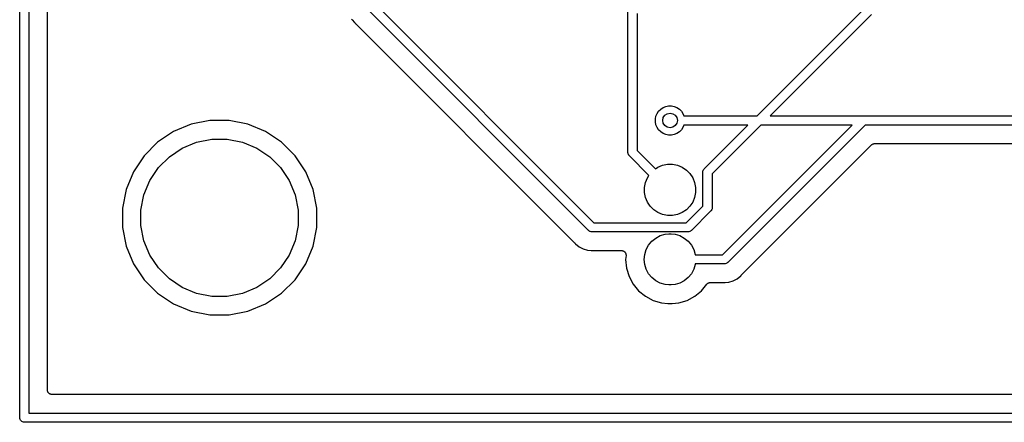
# Model space of a CAD drawing. Extents: x 3.01 to 9.03, y -6.32 to -2.47.
# Tile 1 of 25: x 3.01 to 4.07, y -6.32 to -5.89. Entities that reach past the tile are written whole.
import ezdxf

# ---------------------------------------------------------------- set-up
doc = ezdxf.new("R2010")
doc.units = 0
doc.header["$MEASUREMENT"] = 0
doc.layers.add('BLACK', color=7, linetype='CONTINUOUS')

msp = doc.modelspace()

# ---------------------------------------------------------------- linework, layer by layer
at = {"layer": 'BLACK', "linetype": 'CONTINUOUS'}
for p, q in [((3.01484, -6.31499), (3.01484, -5.04001)), ((3.02469, -5.0418), (3.02469, -6.31031)), ((3.04469, -6.28531), (3.04469, -5.05216)), ((3.80875, -5.99028), (4.39028, -5.40875)), ((3.39776, -5.87017), (3.63302, -6.10543)), ((3.62733, -6.11366), (3.38953, -5.87586)), ((3.66971, -6.0294), (3.66971, -5.87546)), ((3.67955, -5.88025), (3.67955, -6.02761)), ((3.93192, -5.88103), (3.82267, -5.99028)), ((3.37201, -5.88612), (3.3727, -5.88695)), ((3.3727, -5.88695), (3.3727, -5.88695)), ((3.3727, -5.88695), (3.37513, -5.88991)), ((3.37513, -5.88991), (3.37589, -5.89054)), ((3.37589, -5.89054), (3.37594, -5.89058)), ((3.37594, -5.89058), (3.37609, -5.89073)), ((3.37609, -5.89073), (3.37625, -5.89087)), ((3.37625, -5.89087), (3.61232, -6.12694)), ((3.69986, -5.9906), (3.70104, -5.98774)), ((3.70104, -5.98774), (3.70277, -5.98516)), ((3.70277, -5.98516), (3.70496, -5.98296)), ((3.70496, -5.98296), (3.70754, -5.98124)), ((3.70754, -5.98124), (3.71041, -5.98005)), ((3.71041, -5.98005), (3.71345, -5.97945)), ((3.71345, -5.97945), (3.71655, -5.97945)), ((3.71655, -5.97945), (3.71959, -5.98005)), ((3.71959, -5.98005), (3.72246, -5.98124)), ((3.72246, -5.98124), (3.72504, -5.98296)), ((3.72504, -5.98296), (3.72723, -5.98516)), ((3.72723, -5.98516), (3.72896, -5.98774)), ((3.72896, -5.98774), (3.73001, -5.99028)), ((3.19948, -5.99938), (3.18043, -6.00726)), ((3.21969, -5.99535), (3.19948, -5.99938)), ((3.24031, -5.99535), (3.21969, -5.99535)), ((3.26052, -5.99938), (3.24031, -5.99535)), ((3.27957, -6.00726), (3.26052, -5.99938)), ((3.69925, -5.99365), (3.69986, -5.9906)), ((3.69925, -5.99675), (3.69925, -5.99365)), ((3.69986, -5.99979), (3.69925, -5.99675)), ((3.70104, -6.00266), (3.69986, -5.99979)), ((3.73001, -5.99028), (3.80875, -5.99028)), ((3.82267, -5.99028), (3.92281, -5.99028)), ((3.92281, -5.99028), (3.92305, -5.99025)), ((3.92305, -5.99025), (3.92329, -5.99028)), ((3.92329, -5.99028), (4.39028, -5.99028)), ((3.18043, -6.00726), (3.16329, -6.01872)), ((3.29671, -6.01872), (3.27957, -6.00726)), ((3.70277, -6.00524), (3.70104, -6.00266)), ((3.70496, -6.00743), (3.70277, -6.00524)), ((3.70754, -6.00915), (3.70496, -6.00743)), ((3.71041, -6.01034), (3.70754, -6.00915)), ((3.71345, -6.01094), (3.71041, -6.01034)), ((3.71959, -6.01034), (3.71655, -6.01094)), ((3.72246, -6.00915), (3.71959, -6.01034)), ((3.72504, -6.00743), (3.72246, -6.00915)), ((3.72723, -6.00524), (3.72504, -6.00743)), ((3.72896, -6.00266), (3.72723, -6.00524)), ((3.73001, -6.00012), (3.72896, -6.00266)), ((3.79891, -6.00012), (3.73001, -6.00012)), ((3.75205, -6.04698), (3.79891, -6.00012)), ((3.81283, -6.00012), (3.76028, -6.05267)), ((3.7714, -6.13988), (3.91117, -6.00012)), ((3.92509, -6.00012), (3.77709, -6.14811)), ((3.91117, -6.00012), (3.81283, -6.00012)), ((4.39316, -6.00012), (3.92509, -6.00012)), ((3.16329, -6.01872), (3.14872, -6.03329)), ((3.18991, -6.02499), (3.20531, -6.01861)), ((3.20531, -6.01861), (3.22166, -6.01535)), ((3.22166, -6.01535), (3.23834, -6.01535)), ((3.23834, -6.01535), (3.25469, -6.01861)), ((3.25469, -6.01861), (3.27009, -6.02499)), ((3.31128, -6.03329), (3.29671, -6.01872)), ((3.71655, -6.01094), (3.71345, -6.01094)), ((3.93196, -6.02153), (3.93232, -6.02124)), ((3.93232, -6.02124), (3.93267, -6.02095)), ((3.93267, -6.02095), (3.9327, -6.02094)), ((3.9327, -6.02094), (3.93272, -6.02092)), ((3.93272, -6.02092), (3.93313, -6.02071)), ((3.93313, -6.02071), (3.93354, -6.0205)), ((3.93354, -6.0205), (3.93356, -6.02049)), ((3.93356, -6.02049), (3.93358, -6.02048)), ((3.93358, -6.02048), (3.93403, -6.02035)), ((3.93403, -6.02035), (3.93447, -6.02021)), ((3.93447, -6.02021), (3.9345, -6.02021)), ((3.9345, -6.02021), (3.93452, -6.0202)), ((3.93452, -6.0202), (3.93498, -6.02016)), ((3.93498, -6.02016), (3.93544, -6.02012)), ((3.93544, -6.02012), (4.19804, -6.02012)), ((3.17604, -6.03425), (3.18991, -6.02499)), ((3.27009, -6.02499), (3.28396, -6.03425)), ((3.66968, -6.02965), (3.66971, -6.0294)), ((3.66972, -6.03001), (3.66968, -6.02965)), ((3.66978, -6.03061), (3.66972, -6.03001)), ((3.6699, -6.03102), (3.66978, -6.03061)), ((3.66978, -6.03061), (3.66978, -6.03061)), ((3.66978, -6.03061), (3.66978, -6.03061)), ((3.67006, -6.03154), (3.6699, -6.03102)), ((3.67027, -6.03193), (3.67006, -6.03154)), ((3.67006, -6.03154), (3.67006, -6.03154)), ((3.67006, -6.03154), (3.67006, -6.03154)), ((3.67955, -6.02761), (3.6993, -6.04735)), ((3.7921, -6.16139), (3.93191, -6.02158)), ((3.93191, -6.02158), (3.93192, -6.02157)), ((3.93192, -6.02157), (3.93196, -6.02153)), ((3.93192, -6.02157), (3.93192, -6.02157)), ((3.93192, -6.02157), (3.93192, -6.02157)), ((3.14872, -6.03329), (3.13726, -6.05043)), ((3.16425, -6.04604), (3.17604, -6.03425)), ((3.28396, -6.03425), (3.29575, -6.04604)), ((3.32274, -6.05043), (3.31128, -6.03329)), ((3.67052, -6.03239), (3.67027, -6.03193)), ((3.67094, -6.03291), (3.67052, -6.03239)), ((3.67052, -6.03239), (3.67052, -6.03239)), ((3.67052, -6.03239), (3.67052, -6.03239)), ((3.67113, -6.03314), (3.67094, -6.03291)), ((3.67132, -6.0333), (3.67113, -6.03314)), ((3.69234, -6.05431), (3.67132, -6.0333)), ((3.70696, -6.0435), (3.71229, -6.04244)), ((3.71229, -6.04244), (3.71771, -6.04244)), ((3.71771, -6.04244), (3.72304, -6.0435)), ((3.13726, -6.05043), (3.12938, -6.06948)), ((3.15499, -6.05991), (3.16425, -6.04604)), ((3.29575, -6.04604), (3.30501, -6.05991)), ((3.33062, -6.06948), (3.32274, -6.05043)), ((3.6993, -6.04735), (3.70195, -6.04558)), ((3.70195, -6.04558), (3.70696, -6.0435)), ((3.72304, -6.0435), (3.72805, -6.04558)), ((3.72805, -6.04558), (3.73257, -6.04859)), ((3.73257, -6.04859), (3.73641, -6.05243)), ((3.73641, -6.05243), (3.73942, -6.05695)), ((3.75041, -6.05063), (3.75043, -6.05039)), ((3.75043, -6.05087), (3.75041, -6.05063)), ((3.75043, -6.05039), (3.7505, -6.04967)), ((3.75043, -6.05039), (3.75043, -6.05039)), ((3.75043, -6.08733), (3.75043, -6.05087)), ((3.7505, -6.04967), (3.75079, -6.04874)), ((3.75079, -6.04874), (3.75124, -6.04788)), ((3.75124, -6.04788), (3.75186, -6.04713)), ((3.75186, -6.04713), (3.75205, -6.04698)), ((3.76028, -6.05267), (3.76028, -6.08913)), ((3.14861, -6.07531), (3.15499, -6.05991)), ((3.30501, -6.05991), (3.31139, -6.07531)), ((3.68744, -6.06729), (3.6885, -6.06196)), ((3.6885, -6.06196), (3.69058, -6.05695)), ((3.69058, -6.05695), (3.69234, -6.05431)), ((3.73942, -6.05695), (3.7415, -6.06196)), ((3.7415, -6.06196), (3.74256, -6.06729)), ((3.12938, -6.06948), (3.12535, -6.08969)), ((3.33465, -6.08969), (3.33062, -6.06948)), ((3.68744, -6.07271), (3.68744, -6.06729)), ((3.6885, -6.07804), (3.68744, -6.07271)), ((3.74256, -6.07271), (3.7415, -6.07804)), ((3.74256, -6.06729), (3.74256, -6.07271)), ((3.14535, -6.09166), (3.14861, -6.07531)), ((3.31139, -6.07531), (3.31465, -6.09166)), ((3.69058, -6.08305), (3.6885, -6.07804)), ((3.69359, -6.08757), (3.69058, -6.08305)), ((3.73942, -6.08305), (3.73641, -6.08757)), ((3.7415, -6.07804), (3.73942, -6.08305)), ((3.12535, -6.08969), (3.12535, -6.11031)), ((3.14535, -6.10834), (3.14535, -6.09166)), ((3.31465, -6.09166), (3.31465, -6.10834)), ((3.33465, -6.11031), (3.33465, -6.08969)), ((3.69743, -6.09141), (3.69359, -6.08757)), ((3.70195, -6.09442), (3.69743, -6.09141)), ((3.70696, -6.0965), (3.70195, -6.09442)), ((3.72805, -6.09442), (3.72304, -6.0965)), ((3.73257, -6.09141), (3.72805, -6.09442)), ((3.73233, -6.10543), (3.75043, -6.08733)), ((3.73641, -6.08757), (3.73257, -6.09141)), ((3.75866, -6.09302), (3.73802, -6.11366)), ((3.75885, -6.09287), (3.75866, -6.09302)), ((3.75902, -6.09266), (3.75885, -6.09287)), ((3.75947, -6.09212), (3.75902, -6.09266)), ((3.75992, -6.09126), (3.75947, -6.09212)), ((3.75995, -6.09117), (3.75992, -6.09126)), ((3.7602, -6.09033), (3.75995, -6.09117)), ((3.76028, -6.08961), (3.7602, -6.09033)), ((3.76028, -6.08913), (3.7603, -6.08937)), ((3.7603, -6.08937), (3.76028, -6.08961)), ((3.76028, -6.08961), (3.76028, -6.08961)), ((3.63302, -6.10543), (3.73233, -6.10543)), ((3.71229, -6.09756), (3.70696, -6.0965)), ((3.71771, -6.09756), (3.71229, -6.09756)), ((3.72304, -6.0965), (3.71771, -6.09756)), ((3.12535, -6.11031), (3.12938, -6.13052)), ((3.14861, -6.12469), (3.14535, -6.10834)), ((3.31465, -6.10834), (3.31139, -6.12469)), ((3.33062, -6.13052), (3.33465, -6.11031)), ((3.62749, -6.11385), (3.62733, -6.11366)), ((3.62768, -6.114), (3.62749, -6.11385)), ((3.62824, -6.11447), (3.62768, -6.114)), ((3.62867, -6.1147), (3.62824, -6.11447)), ((3.62909, -6.11492), (3.62867, -6.1147)), ((3.63002, -6.1152), (3.62909, -6.11492)), ((3.63074, -6.11528), (3.63002, -6.1152)), ((3.63098, -6.1153), (3.63074, -6.11528)), ((3.63074, -6.11528), (3.63074, -6.11528)), ((3.63123, -6.11528), (3.63098, -6.1153)), ((3.73413, -6.11528), (3.63123, -6.11528)), ((3.73437, -6.1153), (3.73413, -6.11528)), ((3.73461, -6.11528), (3.73437, -6.1153)), ((3.73533, -6.1152), (3.73461, -6.11528)), ((3.73461, -6.11528), (3.73461, -6.11528)), ((3.73626, -6.11492), (3.73533, -6.1152)), ((3.73712, -6.11447), (3.73626, -6.11492)), ((3.73787, -6.11385), (3.73712, -6.11447)), ((3.73802, -6.11366), (3.73787, -6.11385)), ((3.15499, -6.14009), (3.14861, -6.12469)), ((3.31139, -6.12469), (3.30501, -6.14009)), ((3.61232, -6.12694), (3.61237, -6.12699)), ((3.61237, -6.12699), (3.6125, -6.12715)), ((3.6125, -6.12715), (3.61265, -6.1273)), ((3.69197, -6.12942), (3.69542, -6.12522)), ((3.69542, -6.12522), (3.69961, -6.12178)), ((3.69961, -6.12178), (3.7044, -6.11922)), ((3.7044, -6.11922), (3.7096, -6.11764)), ((3.7096, -6.11764), (3.71365, -6.11724)), ((3.71365, -6.11724), (3.71635, -6.11724)), ((3.71635, -6.11724), (3.7204, -6.11764)), ((3.7204, -6.11764), (3.7256, -6.11922)), ((3.7256, -6.11922), (3.73039, -6.12178)), ((3.73039, -6.12178), (3.73458, -6.12522)), ((3.73458, -6.12522), (3.73803, -6.12942)), ((3.12938, -6.13052), (3.13726, -6.14957)), ((3.32274, -6.14957), (3.33062, -6.13052)), ((3.61265, -6.1273), (3.61328, -6.12806)), ((3.61328, -6.12806), (3.61707, -6.13118)), ((3.61707, -6.13118), (3.6214, -6.13349)), ((3.6214, -6.13349), (3.6261, -6.13492)), ((3.6261, -6.13492), (3.63, -6.1353)), ((3.63, -6.1353), (3.63, -6.1353)), ((3.63, -6.1353), (3.63098, -6.1354)), ((3.63098, -6.1354), (3.63196, -6.1353)), ((3.63196, -6.1353), (3.63203, -6.13529)), ((3.63203, -6.13529), (3.63224, -6.1353)), ((3.63224, -6.1353), (3.63245, -6.13528)), ((3.63245, -6.13528), (3.66263, -6.13528)), ((3.66263, -6.13528), (3.6627, -6.13528)), ((3.6627, -6.13528), (3.66293, -6.1353)), ((3.66293, -6.1353), (3.66316, -6.1353)), ((3.66316, -6.1353), (3.66341, -6.13536)), ((3.66341, -6.13536), (3.66367, -6.13538)), ((3.66367, -6.13538), (3.66389, -6.13545)), ((3.66389, -6.13545), (3.66411, -6.1355)), ((3.66411, -6.1355), (3.66435, -6.1356)), ((3.66435, -6.1356), (3.6646, -6.13568)), ((3.6646, -6.13568), (3.6648, -6.13579)), ((3.6648, -6.13579), (3.66501, -6.13588)), ((3.66501, -6.13588), (3.66523, -6.13602)), ((3.66523, -6.13602), (3.66546, -6.13615)), ((3.66546, -6.13615), (3.66563, -6.1363)), ((3.66563, -6.1363), (3.66582, -6.13642)), ((3.66582, -6.13642), (3.66601, -6.13661)), ((3.66601, -6.13661), (3.6662, -6.13678)), ((3.6662, -6.13678), (3.66635, -6.13696)), ((3.66635, -6.13696), (3.66651, -6.13712)), ((3.66651, -6.13712), (3.66665, -6.13733)), ((3.66665, -6.13733), (3.66682, -6.13754)), ((3.66682, -6.13754), (3.66692, -6.13774)), ((3.66692, -6.13774), (3.66705, -6.13793)), ((3.68784, -6.1394), (3.68942, -6.13421)), ((3.68942, -6.13421), (3.69197, -6.12942)), ((3.73803, -6.12942), (3.74058, -6.13421)), ((3.74058, -6.13421), (3.74216, -6.1394)), ((3.16425, -6.15396), (3.15499, -6.14009)), ((3.30501, -6.14009), (3.29575, -6.15396)), ((3.66705, -6.13793), (3.66715, -6.13817)), ((3.66715, -6.13817), (3.66727, -6.1384)), ((3.66761, -6.14077), (3.66721, -6.1448)), ((3.66721, -6.1448), (3.66813, -6.15413)), ((3.66727, -6.1384), (3.66733, -6.13862)), ((3.66733, -6.13862), (3.66742, -6.13883)), ((3.66742, -6.13883), (3.66747, -6.13909)), ((3.66747, -6.13909), (3.66754, -6.13934)), ((3.66754, -6.13934), (3.66756, -6.13957)), ((3.66756, -6.13957), (3.66761, -6.13979)), ((3.66761, -6.13979), (3.66761, -6.14005)), ((3.66761, -6.14005), (3.66763, -6.14031)), ((3.66763, -6.14031), (3.66761, -6.14054)), ((3.66761, -6.14054), (3.66761, -6.14077)), ((3.68731, -6.1448), (3.68784, -6.1394)), ((3.68784, -6.15021), (3.68731, -6.1448)), ((3.74216, -6.1394), (3.74221, -6.13988)), ((3.74221, -6.13988), (3.7714, -6.13988)), ((3.77694, -6.1483), (3.77619, -6.14891)), ((3.77709, -6.14811), (3.77694, -6.1483)), ((3.13726, -6.14957), (3.14872, -6.16671)), ((3.17604, -6.16575), (3.16425, -6.15396)), ((3.29575, -6.15396), (3.28396, -6.16575)), ((3.31128, -6.16671), (3.32274, -6.14957)), ((3.66813, -6.15413), (3.67085, -6.16309)), ((3.68942, -6.1554), (3.68784, -6.15021)), ((3.69197, -6.16019), (3.68942, -6.1554)), ((3.74058, -6.1554), (3.73803, -6.16019)), ((3.74216, -6.15021), (3.74058, -6.1554)), ((3.74221, -6.14972), (3.74216, -6.15021)), ((3.7732, -6.14972), (3.74221, -6.14972)), ((3.77344, -6.14975), (3.7732, -6.14972)), ((3.77368, -6.14972), (3.77344, -6.14975)), ((3.77441, -6.14965), (3.77368, -6.14972)), ((3.77368, -6.14972), (3.77368, -6.14972)), ((3.77533, -6.14937), (3.77441, -6.14965)), ((3.77619, -6.14891), (3.77533, -6.14937)), ((3.14872, -6.16671), (3.16329, -6.18128)), ((3.18991, -6.17501), (3.17604, -6.16575)), ((3.28396, -6.16575), (3.27009, -6.17501)), ((3.29671, -6.18128), (3.31128, -6.16671)), ((3.67085, -6.16309), (3.67526, -6.17135)), ((3.69542, -6.16438), (3.69197, -6.16019)), ((3.69961, -6.16783), (3.69542, -6.16438)), ((3.7044, -6.17039), (3.69961, -6.16783)), ((3.73039, -6.16783), (3.7256, -6.17039)), ((3.73458, -6.16438), (3.73039, -6.16783)), ((3.73803, -6.16019), (3.73458, -6.16438)), ((3.77443, -6.16975), (3.77833, -6.16936)), ((3.77833, -6.16936), (3.78302, -6.16794)), ((3.78302, -6.16794), (3.78735, -6.16562)), ((3.78735, -6.16562), (3.79115, -6.16251)), ((3.79115, -6.16251), (3.79177, -6.16175)), ((3.79177, -6.16175), (3.79182, -6.1617)), ((3.79182, -6.1617), (3.79197, -6.16155)), ((3.79197, -6.16155), (3.7921, -6.16139)), ((3.20531, -6.18139), (3.18991, -6.17501)), ((3.27009, -6.17501), (3.25469, -6.18139)), ((3.67526, -6.17135), (3.68121, -6.1786)), ((3.68121, -6.1786), (3.68845, -6.18454)), ((3.7096, -6.17196), (3.7044, -6.17039)), ((3.71365, -6.17236), (3.7096, -6.17196)), ((3.71635, -6.17236), (3.71365, -6.17236)), ((3.7204, -6.17196), (3.71635, -6.17236)), ((3.7256, -6.17039), (3.7204, -6.17196)), ((3.74155, -6.18454), (3.74879, -6.1786)), ((3.74879, -6.1786), (3.75457, -6.17155)), ((3.75457, -6.17155), (3.75462, -6.1715)), ((3.75462, -6.1715), (3.75477, -6.17135)), ((3.75477, -6.17135), (3.75491, -6.17118)), ((3.75491, -6.17118), (3.75512, -6.17101)), ((3.75512, -6.17101), (3.75532, -6.17082)), ((3.75532, -6.17082), (3.7555, -6.1707)), ((3.7555, -6.1707), (3.75567, -6.17056)), ((3.75567, -6.17056), (3.75591, -6.17043)), ((3.75591, -6.17043), (3.75613, -6.17029)), ((3.75613, -6.17029), (3.75634, -6.1702)), ((3.75634, -6.1702), (3.75653, -6.1701)), ((3.75653, -6.1701), (3.75679, -6.17002)), ((3.75679, -6.17002), (3.75704, -6.16992)), ((3.75704, -6.16992), (3.75726, -6.16988)), ((3.75726, -6.16988), (3.75747, -6.16982)), ((3.75747, -6.16982), (3.75773, -6.16979)), ((3.75773, -6.16979), (3.758, -6.16974)), ((3.758, -6.16974), (3.75822, -6.16975)), ((3.75822, -6.16975), (3.75844, -6.16972)), ((3.75844, -6.16972), (3.77197, -6.16972)), ((3.77197, -6.16972), (3.77204, -6.16972)), ((3.77204, -6.16972), (3.77225, -6.16975)), ((3.77225, -6.16975), (3.77246, -6.16975)), ((3.77246, -6.16975), (3.77344, -6.16984)), ((3.77344, -6.16984), (3.77442, -6.16975)), ((3.77442, -6.16975), (3.77443, -6.16975)), ((3.16329, -6.18128), (3.18043, -6.19274)), ((3.22166, -6.18465), (3.20531, -6.18139)), ((3.23834, -6.18465), (3.22166, -6.18465)), ((3.25469, -6.18139), (3.23834, -6.18465)), ((3.27957, -6.19274), (3.29671, -6.18128)), ((3.68845, -6.18454), (3.69671, -6.18895)), ((3.69671, -6.18895), (3.70568, -6.19167)), ((3.72432, -6.19167), (3.73329, -6.18895)), ((3.73329, -6.18895), (3.74155, -6.18454)), ((3.18043, -6.19274), (3.19948, -6.20062)), ((3.19948, -6.20062), (3.21969, -6.20465)), ((3.24031, -6.20465), (3.26052, -6.20062)), ((3.26052, -6.20062), (3.27957, -6.19274)), ((3.70568, -6.19167), (3.71266, -6.19236)), ((3.71266, -6.19236), (3.71734, -6.19236)), ((3.71734, -6.19236), (3.72432, -6.19167)), ((3.21969, -6.20465), (3.24031, -6.20465)), ((3.04473, -6.28578), (3.04469, -6.28531)), ((3.04477, -6.28625), (3.04473, -6.28578)), ((3.04478, -6.28627), (3.04477, -6.28625)), ((3.04478, -6.28629), (3.04478, -6.28627)), ((3.04492, -6.28674), (3.04478, -6.28629)), ((3.04505, -6.28719), (3.04492, -6.28674)), ((3.04506, -6.2872), (3.04505, -6.28719)), ((3.04506, -6.28722), (3.04506, -6.2872)), ((3.04528, -6.28764), (3.04506, -6.28722)), ((3.0455, -6.28805), (3.04528, -6.28764)), ((3.04551, -6.28807), (3.0455, -6.28805)), ((3.04552, -6.28808), (3.04551, -6.28807)), ((3.04582, -6.28845), (3.04552, -6.28808)), ((3.04611, -6.28881), (3.04582, -6.28845)), ((3.04613, -6.28882), (3.04611, -6.28881)), ((3.04614, -6.28884), (3.04613, -6.28882)), ((3.0465, -6.28914), (3.04614, -6.28884)), ((3.04686, -6.28944), (3.0465, -6.28914)), ((3.04688, -6.28945), (3.04686, -6.28944)), ((3.04689, -6.28946), (3.04688, -6.28945)), ((3.0473, -6.28968), (3.04689, -6.28946)), ((3.04772, -6.28991), (3.0473, -6.28968)), ((3.04773, -6.28992), (3.04772, -6.28991)), ((3.04775, -6.28992), (3.04773, -6.28992)), ((3.0482, -6.29006), (3.04775, -6.28992)), ((3.04865, -6.29021), (3.0482, -6.29006)), ((3.04866, -6.29021), (3.04865, -6.29021)), ((3.04868, -6.29021), (3.04866, -6.29021)), ((3.04915, -6.29026), (3.04868, -6.29021)), ((3.04962, -6.29031), (3.04915, -6.29026)), ((3.04965, -6.29031), (3.04962, -6.29031)), ((3.04969, -6.29031), (3.04965, -6.29031)), ((3.04965, -6.29031), (3.04965, -6.29031)), ((3.04965, -6.29031), (3.04965, -6.29031)), ((7.86, -6.29031), (3.04969, -6.29031)), ((3.01482, -6.31524), (3.01484, -6.31499)), ((3.01491, -6.3162), (3.01482, -6.31524)), ((3.0152, -6.31713), (3.01491, -6.3162)), ((3.01565, -6.31798), (3.0152, -6.31713)), ((3.01627, -6.31873), (3.01565, -6.31798)), ((3.02469, -6.31031), (9.02281, -6.31031)), ((3.01702, -6.31935), (3.01627, -6.31873)), ((3.01787, -6.3198), (3.01702, -6.31935)), ((3.0188, -6.32009), (3.01787, -6.3198)), ((3.01952, -6.32016), (3.0188, -6.32009)), ((3.01976, -6.32018), (3.01952, -6.32016)), ((3.01952, -6.32016), (3.01952, -6.32016)), ((3.02001, -6.32016), (3.01976, -6.32018)), ((9.02749, -6.32016), (3.02001, -6.32016))]:
    msp.add_line(p, q, dxfattribs=at)
at = {"layer": 'BLACK'}
msp.add_circle((3.715, -5.9952), 0.00787, dxfattribs=at)

doc.saveas('drawing.dxf')
